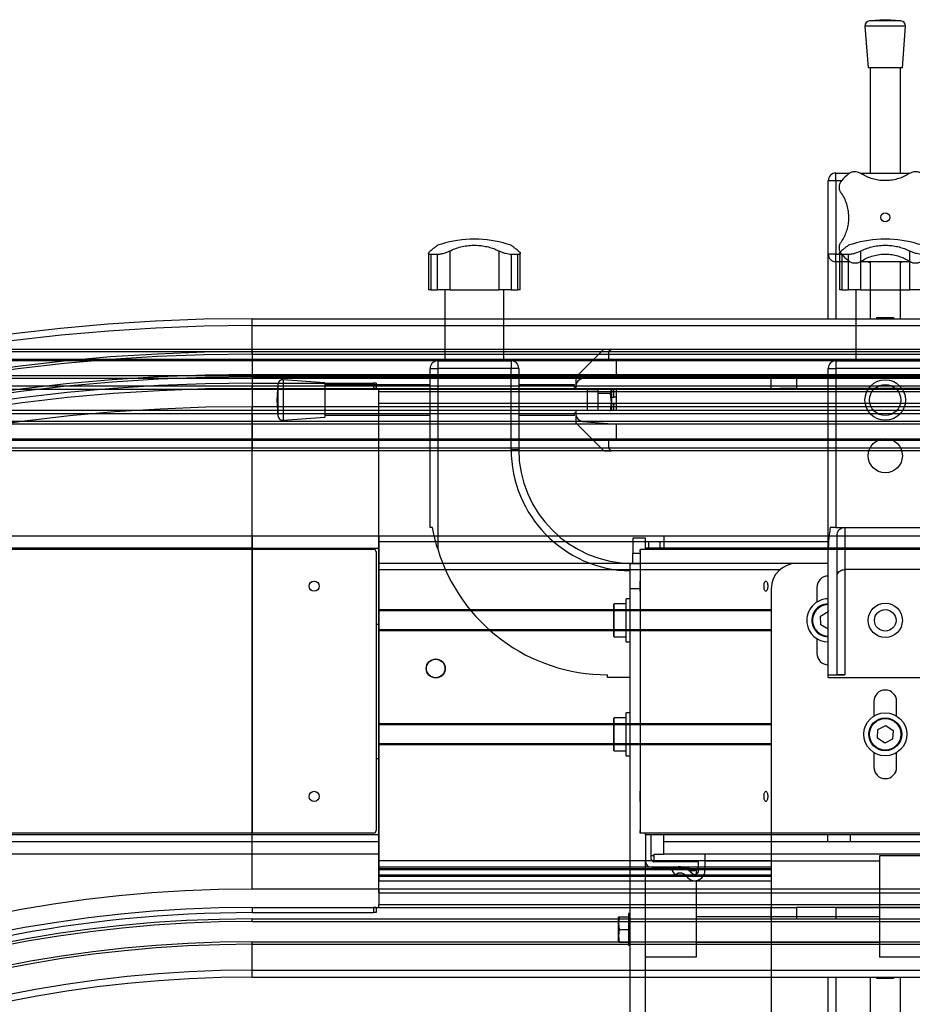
# Model space of a CAD drawing. Header units: millimetres. Extents: x 0 to 420, y 0 to 297.
# Tile 33 of 58: x 170 to 188, y 232 to 251. Entities that reach past the tile are written whole.
import ezdxf

# ---------------------------------------------------------------- set-up
doc = ezdxf.new("R2010")
doc.units = ezdxf.units.MM

msp = doc.modelspace()

# ---------------------------------------------------------------- linework, layer by layer
at = {"color": 7, "linetype": 'Continuous', "lineweight": 25}
for p, q in [((187.11443, 251.34578), (187.17693, 250.52659)), ((187.11443, 251.34578), (187.17693, 250.52659)), ((187.91443, 251.34578), (187.11443, 251.34578)), ((187.91443, 251.34578), (187.11443, 251.34578)), ((187.51443, 251.47659), (187.20653, 251.4531)), ((187.51443, 251.47659), (187.20653, 251.4531)), ((187.82233, 251.4531), (187.20653, 251.4531)), ((187.82233, 251.4531), (187.20653, 251.4531)), ((187.82233, 251.4531), (187.51443, 251.47659)), ((187.82233, 251.4531), (187.51443, 251.47659)), ((187.85193, 250.52659), (187.91443, 251.34578)), ((187.85193, 250.52659), (187.91443, 251.34578)), ((187.85193, 250.52659), (187.17693, 250.52659)), ((187.85193, 250.52659), (187.17693, 250.52659)), ((187.21443, 250.52659), (187.21443, 248.44864)), ((187.21443, 250.52659), (187.21443, 248.44864)), ((187.81443, 248.44864), (187.81443, 250.52659)), ((187.81443, 248.44864), (187.81443, 250.52659)), ((186.53943, 248.29864), (186.53943, 248.44864)), ((186.53943, 248.44864), (186.81434, 248.44864)), ((186.53943, 248.29864), (186.53943, 248.44864)), ((186.53943, 248.44864), (186.81434, 248.44864)), ((187.03051, 248.44864), (187.99805, 248.44864)), ((187.03489, 248.44864), (187.99368, 248.44864)), ((186.38943, 246.84864), (186.38943, 248.29864)), ((186.53943, 248.29864), (186.38943, 248.29864)), ((186.38943, 246.84864), (186.38943, 248.29864)), ((186.53943, 248.29864), (186.38943, 248.29864)), ((186.53943, 248.29864), (186.53943, 246.84864)), ((186.53943, 248.29864), (186.53943, 246.84864)), ((186.65446, 248.29864), (186.53943, 248.29864)), ((186.65446, 248.29864), (186.53943, 248.29864)), ((179.31579, 247.14329), (179.31579, 247.14158)), ((179.49107, 247.14329), (179.31579, 247.14329)), ((179.49107, 247.14158), (179.31579, 247.14158)), ((179.49107, 247.14158), (179.49107, 247.14329)), ((187.42679, 247.14329), (187.42679, 247.14158)), ((187.51443, 247.14329), (187.42679, 247.14329)), ((187.51443, 247.14158), (187.42679, 247.14158)), ((187.60207, 247.14329), (187.51443, 247.14329)), ((187.60207, 247.14158), (187.51443, 247.14158)), ((187.60207, 247.14158), (187.60207, 247.14329)), ((178.91721, 246.90942), (178.91721, 246.14329)), ((179.88965, 246.14329), (179.88965, 246.90942)), ((187.02821, 246.90942), (187.02821, 246.14329)), ((188.00065, 246.14329), (188.00065, 246.90942)), ((178.49718, 246.86479), (178.49718, 246.14329)), ((178.67691, 246.84185), (178.54448, 246.84185)), ((178.54448, 246.84185), (178.54448, 246.14329)), ((178.67691, 246.14329), (178.67691, 246.84185)), ((180.26238, 246.84185), (180.12994, 246.84185)), ((180.12994, 246.84185), (180.12994, 246.14329)), ((180.26238, 246.14329), (180.26238, 246.84185)), ((180.30968, 246.14329), (180.30968, 246.86519)), ((186.53943, 246.84864), (186.38943, 246.84864)), ((186.38943, 245.57364), (186.38943, 246.84864)), ((186.53943, 246.84864), (186.38943, 246.84864)), ((186.38943, 245.57364), (186.38943, 246.84864)), ((186.53943, 246.69864), (186.53943, 246.84864)), ((186.53943, 246.69864), (186.53943, 246.84864)), ((186.53943, 246.84864), (186.65456, 246.84864)), ((186.53943, 246.84864), (186.65456, 246.84864)), ((186.8118, 246.69864), (186.53943, 246.69864)), ((186.8118, 246.69864), (186.53943, 246.69864)), ((186.53943, 246.69864), (186.53943, 245.57364)), ((186.53943, 246.69864), (186.53943, 245.57364)), ((186.60818, 246.86479), (186.60818, 246.14329)), ((186.78792, 246.84185), (186.65548, 246.84185)), ((186.65548, 246.84185), (186.65548, 246.14329)), ((186.78792, 246.14329), (186.78792, 246.84185)), ((187.99835, 246.69864), (187.03081, 246.69864)), ((187.99398, 246.69864), (187.03518, 246.69864)), ((187.21443, 246.69864), (187.21443, 245.57364)), ((187.21443, 246.69864), (187.21443, 245.57364)), ((187.81443, 245.57364), (187.81443, 246.69864)), ((187.81443, 245.57364), (187.81443, 246.69864)), ((178.54448, 246.14329), (178.49718, 246.14329)), ((178.54448, 246.14329), (178.67691, 246.14329)), ((178.91721, 246.14329), (178.67691, 246.14329)), ((178.82135, 246.14329), (178.82135, 244.74329)), ((178.91721, 246.14329), (179.88965, 246.14329)), ((180.12994, 246.14329), (179.88965, 246.14329)), ((179.98551, 244.74329), (179.98551, 246.14329)), ((180.12994, 246.14329), (180.26238, 246.14329)), ((180.30968, 246.14329), (180.26238, 246.14329)), ((186.65548, 246.14329), (186.60818, 246.14329)), ((186.65548, 246.14329), (186.78792, 246.14329)), ((187.02821, 246.14329), (186.78792, 246.14329)), ((186.93235, 246.14329), (186.93235, 244.74329)), ((187.02821, 246.14329), (188.00065, 246.14329)), ((188.24095, 246.14329), (188.00065, 246.14329)), ((175.01443, 245.43671), (175.01443, 245.57364)), ((175.01443, 245.57364), (206.11443, 245.57364)), ((187.3486, 245.57364), (187.3486, 245.59864)), ((187.3486, 245.59864), (187.68026, 245.59864)), ((187.3486, 245.57364), (187.3486, 245.59864)), ((187.3486, 245.59864), (187.68026, 245.59864)), ((187.68026, 245.59864), (187.68026, 245.57364)), ((187.68026, 245.59864), (187.68026, 245.57364)), ((175.01443, 245.43671), (206.11443, 245.43671)), ((175.01443, 244.92364), (175.01443, 245.43671)), ((175.01443, 244.96829), (138.71443, 244.96829)), ((175.01443, 244.96829), (175.01443, 244.91829)), ((186.93235, 244.96829), (175.01443, 244.96829)), ((175.01443, 244.87364), (175.01443, 244.92364)), ((175.01443, 244.92364), (206.11443, 244.92364)), ((181.93878, 244.95365), (181.41807, 244.43294)), ((182.10343, 244.96829), (181.97414, 244.96829)), ((182.10343, 244.96829), (182.05343, 244.91829)), ((218.40343, 244.96829), (182.10343, 244.96829)), ((175.01443, 244.91829), (138.66443, 244.91829)), ((175.01443, 244.76829), (138.66443, 244.76829)), ((175.01443, 244.74279), (138.81443, 244.74279)), ((175.01443, 244.91829), (175.01443, 244.76829)), ((186.93235, 244.91829), (175.01443, 244.91829)), ((175.01443, 244.87364), (206.11443, 244.87364)), ((175.01443, 244.76829), (175.01443, 244.74279)), ((186.93235, 244.76829), (175.01443, 244.76829)), ((186.52719, 244.74279), (175.01443, 244.74279)), ((175.01443, 244.74279), (175.01443, 244.44828)), ((178.67843, 244.74329), (180.12843, 244.74329)), ((178.67843, 244.74329), (178.67843, 244.59329)), ((180.12843, 244.74329), (180.12843, 244.59329)), ((218.40343, 244.91829), (182.05343, 244.91829)), ((182.05343, 244.91829), (182.05343, 244.76829)), ((218.40343, 244.76829), (182.05343, 244.76829)), ((182.05343, 244.76829), (182.20343, 244.74279)), ((218.40343, 244.74279), (182.20343, 244.74279)), ((182.20343, 244.74279), (182.20343, 244.44828)), ((186.53943, 244.74329), (186.53943, 244.59329)), ((186.53943, 244.74329), (188.48943, 244.74329)), ((178.52843, 244.59329), (178.67843, 244.59329)), ((178.52843, 241.4538), (178.52843, 244.59329)), ((178.67843, 244.59329), (178.67843, 241.02964)), ((180.12843, 244.59329), (178.67843, 244.59329)), ((180.12843, 242.99329), (180.12843, 244.59329)), ((180.27843, 244.59329), (180.12843, 244.59329)), ((180.27843, 244.59329), (180.27843, 242.99329)), ((186.38943, 244.59329), (186.53943, 244.59329)), ((186.38943, 241.02964), (186.38943, 244.59329)), ((188.48943, 244.59329), (186.53943, 244.59329)), ((186.53943, 244.59329), (186.53943, 241.4538)), ((175.01443, 244.39027), (138.15136, 244.39027)), ((175.01443, 244.44828), (138.81443, 244.44828)), ((175.01443, 244.47364), (206.11443, 244.47364)), ((175.01443, 244.42364), (175.01443, 244.47364)), ((175.01443, 244.44828), (175.01443, 244.39027)), ((186.38943, 244.44828), (175.01443, 244.44828)), ((175.01443, 244.42364), (206.11443, 244.42364)), ((175.01443, 244.39027), (175.01443, 244.24084)), ((186.38943, 244.39027), (175.01443, 244.39027)), ((176.45047, 244.30579), (175.63128, 244.36829)), ((175.63128, 244.36829), (175.63128, 243.58348)), ((181.40343, 244.39758), (181.40343, 244.24084)), ((182.20343, 244.44828), (181.54036, 244.39027)), ((218.40343, 244.39027), (181.54036, 244.39027)), ((218.40343, 244.44828), (182.20343, 244.44828)), ((185.26443, 244.19864), (185.26443, 244.42364)), ((185.76443, 244.42364), (185.76443, 244.19864)), ((186.53943, 244.42364), (186.53943, 244.19864)), ((186.53943, 244.42364), (186.53943, 244.19864)), ((175.01443, 244.24084), (138.01443, 244.24084)), ((175.01443, 244.17329), (138.01443, 244.17329)), ((175.01431, 244.29864), (175.01431, 244.19864)), ((175.01431, 244.29864), (177.41431, 244.29864)), ((175.01431, 244.19864), (177.41431, 244.19864)), ((175.01443, 244.17329), (175.01443, 244.24084)), ((186.38943, 244.24084), (175.01443, 244.24084)), ((175.01443, 244.19864), (177.51443, 244.19864)), ((186.38943, 244.17329), (175.01443, 244.17329)), ((175.01443, 244.17329), (175.01443, 243.76329)), ((175.52396, 244.27619), (175.50047, 243.96829)), ((175.52396, 244.27619), (175.52396, 243.67208)), ((176.45047, 244.30579), (176.45047, 243.6436)), ((178.52843, 244.26829), (176.45047, 244.26829)), ((177.41431, 244.29864), (177.41431, 244.19864)), ((177.46431, 244.29864), (177.41431, 244.29864)), ((177.46431, 244.19864), (177.41431, 244.19864)), ((177.46431, 244.29864), (177.46431, 244.19864)), ((177.51443, 244.19864), (185.43371, 244.19864)), ((177.51443, 244.13614), (177.51443, 244.19864)), ((181.37843, 244.26829), (180.27843, 244.26829)), ((181.37843, 244.21829), (181.37843, 244.26829)), ((181.40343, 244.21829), (181.37843, 244.21829)), ((218.40343, 244.24084), (181.40343, 244.24084)), ((181.40343, 244.24084), (181.40343, 244.17329)), ((218.40343, 244.17329), (181.40343, 244.17329)), ((181.62843, 244.17329), (181.62843, 243.76329)), ((181.84343, 244.16829), (181.62843, 244.16829)), ((181.63343, 244.16829), (181.63343, 244.17329)), ((181.68343, 244.17329), (181.68343, 244.16829)), ((181.84343, 244.17329), (181.84343, 244.09721)), ((182.1101, 244.17329), (182.1101, 243.92162)), ((182.15343, 244.02329), (182.15343, 244.17329)), ((182.20343, 244.17329), (182.20343, 243.76329)), ((185.76443, 244.19864), (185.43371, 244.19864)), ((185.76443, 244.19864), (189.26443, 244.19864)), ((188.48943, 244.19864), (186.53943, 244.19864)), ((188.48943, 244.19864), (186.53943, 244.19864)), ((175.50047, 243.96829), (175.52396, 243.6604)), ((177.51443, 243.90614), (177.51443, 244.13614)), ((177.51443, 244.13614), (197.51443, 244.13614)), ((181.84343, 244.09721), (181.84343, 243.76329)), ((182.09277, 244.09721), (181.84343, 244.09721)), ((182.1101, 243.92162), (182.09277, 244.09721)), ((182.1101, 244.02329), (182.15343, 244.02329)), ((182.20343, 244.02329), (182.15343, 244.02329)), ((175.01443, 243.76329), (138.01443, 243.76329)), ((175.01443, 234.31114), (175.01443, 243.83614)), ((177.51443, 243.83614), (175.01443, 243.83614)), ((175.01443, 243.69574), (175.01443, 243.76329)), ((186.38943, 243.76329), (175.01443, 243.76329)), ((177.51443, 243.90614), (197.51443, 243.90614)), ((177.51443, 243.83614), (177.51443, 243.90614)), ((177.51443, 243.83614), (177.51443, 243.90614)), ((177.51443, 234.31114), (177.51443, 243.83614)), ((191.26443, 243.83614), (177.51443, 243.83614)), ((218.40343, 243.76329), (181.40343, 243.76329)), ((181.40343, 243.76329), (181.40343, 243.69574)), ((181.62843, 243.76829), (181.84343, 243.76829)), ((181.63343, 243.76329), (181.63343, 243.76829)), ((181.68343, 243.76829), (181.68343, 243.76329)), ((182.09277, 243.74603), (182.1101, 243.92162)), ((182.1101, 243.92162), (182.1101, 243.76329)), ((182.1101, 243.89829), (182.15343, 243.89829)), ((182.15343, 243.89829), (182.20343, 243.89829)), ((182.15343, 243.76329), (182.15343, 243.89829)), ((175.01443, 243.69574), (138.01443, 243.69574)), ((175.01443, 243.69574), (175.01443, 243.54631)), ((186.38943, 243.69574), (175.01443, 243.69574)), ((175.52396, 243.67208), (175.52396, 243.6604)), ((175.63128, 243.56829), (176.45047, 243.63079)), ((175.63128, 243.58348), (175.63128, 243.56829)), ((176.45047, 243.66829), (178.52843, 243.66829)), ((176.45047, 243.6436), (176.45047, 243.63079)), ((180.27843, 243.66829), (181.37843, 243.66829)), ((181.37843, 243.71829), (181.40343, 243.71829)), ((181.37843, 243.66829), (181.37843, 243.71829)), ((218.40343, 243.69574), (181.40343, 243.69574)), ((181.40343, 243.69574), (181.40343, 243.539)), ((175.01443, 243.54631), (138.15136, 243.54631)), ((175.01443, 243.4883), (138.81443, 243.4883)), ((175.01443, 243.54631), (175.01443, 243.4883)), ((186.38943, 243.54631), (175.01443, 243.54631)), ((186.38943, 243.4883), (175.01443, 243.4883)), ((175.01443, 243.4883), (175.01443, 243.19379)), ((181.41807, 243.50365), (181.93878, 242.98294)), ((218.40343, 243.54631), (181.54036, 243.54631)), ((181.54036, 243.54631), (182.20343, 243.4883)), ((218.40343, 243.4883), (182.20343, 243.4883)), ((182.20343, 243.4883), (182.20343, 243.19379)), ((175.01443, 243.19379), (138.81443, 243.19379)), ((175.01443, 243.19379), (175.01443, 243.16829)), ((186.38943, 243.19379), (175.01443, 243.19379)), ((182.20343, 243.19379), (182.05343, 243.16829)), ((218.40343, 243.19379), (182.20343, 243.19379)), ((187.60363, 243.19379), (187.42524, 243.19379)), ((175.01443, 243.16829), (138.66443, 243.16829)), ((175.01443, 243.01829), (138.66443, 243.01829)), ((175.01443, 243.16829), (175.01443, 243.01829)), ((186.38943, 243.16829), (175.01443, 243.16829)), ((175.01443, 243.01829), (175.01443, 242.96829)), ((186.38943, 243.01829), (175.01443, 243.01829)), ((180.12843, 242.99329), (180.27843, 242.99329)), ((218.40343, 243.16829), (182.05343, 243.16829)), ((182.05343, 243.16829), (182.05343, 243.01829)), ((218.40343, 243.01829), (182.05343, 243.01829)), ((182.05343, 243.01829), (182.10343, 242.96829)), ((187.81677, 243.01829), (187.2121, 243.01829)), ((187.66905, 243.16829), (187.35982, 243.16829)), ((175.01443, 242.96829), (138.71443, 242.96829)), ((186.38943, 242.96829), (175.01443, 242.96829)), ((181.97414, 242.96829), (182.10343, 242.96829)), ((218.40343, 242.96829), (182.10343, 242.96829)), ((187.83678, 242.96829), (187.19209, 242.96829)), ((178.57843, 241.4538), (178.52843, 241.4538)), ((186.53943, 241.4538), (186.42763, 241.4538)), ((186.53943, 241.4538), (188.48943, 241.4538)), ((186.71443, 241.4538), (186.71443, 240.6204)), ((139.75193, 241.28479), (175.01443, 241.28479)), ((175.01443, 241.28479), (175.01443, 241.04329)), ((175.01443, 241.28479), (177.51443, 241.28479)), ((177.51443, 241.28479), (186.38943, 241.28479)), ((177.51443, 241.28479), (177.51443, 241.16829)), ((182.77843, 241.24329), (182.52843, 241.24329)), ((182.52843, 241.24329), (182.52843, 240.94329)), ((182.77843, 241.04329), (182.77843, 241.24329)), ((183.14093, 241.28479), (183.14093, 241.04329)), ((183.14093, 241.28479), (218.40343, 241.28479)), ((186.56443, 238.54651), (186.56443, 241.3038)), ((175.01443, 241.04329), (139.38943, 241.04329)), ((175.01443, 241.04329), (177.51443, 241.04329)), ((175.01443, 241.04329), (175.01443, 241.01829)), ((186.38943, 241.16829), (177.51443, 241.16829)), ((177.51443, 241.16829), (177.51443, 241.04329)), ((177.51443, 241.04329), (177.51443, 239.54329)), ((182.77843, 241.04329), (182.77843, 241.01829)), ((218.40343, 241.04329), (182.77843, 241.04329)), ((182.84093, 241.16829), (182.84093, 241.04329)), ((183.07093, 241.16829), (182.84093, 241.16829)), ((183.07093, 241.04329), (183.07093, 241.16829)), ((175.01443, 241.01829), (139.28943, 241.01829)), ((175.01443, 241.01829), (175.01443, 235.41829)), ((177.41443, 241.01829), (175.01443, 241.01829)), ((177.46443, 240.96829), (177.46443, 235.46829)), ((182.52843, 240.74329), (182.52843, 240.94329)), ((182.52843, 240.94329), (182.67842, 240.94329)), ((182.67843, 241.01829), (182.67842, 241.01829)), ((182.67842, 240.96829), (182.67842, 235.46829)), ((182.67843, 241.01829), (182.67843, 235.41829)), ((218.40343, 241.01829), (182.67843, 241.01829)), ((186.38943, 238.54329), (186.38943, 241.02964)), ((185.76443, 240.74329), (177.51443, 240.74329)), ((182.47843, 240.24329), (182.47843, 240.74329)), ((182.47843, 240.74329), (182.67842, 240.74329)), ((186.38943, 240.74329), (185.76443, 240.74329)), ((177.51443, 240.61829), (177.51443, 239.82579)), ((185.43371, 240.61829), (177.51443, 240.61829)), ((188.31443, 240.6204), (186.71443, 240.6204)), ((186.71443, 240.6204), (186.71443, 238.54329)), ((186.16443, 240.26829), (186.16443, 239.97885)), ((182.47843, 223.74329), (182.47843, 240.24329)), ((182.67842, 240.24329), (182.47843, 240.24329)), ((185.26443, 240.24329), (185.26443, 223.74329)), ((182.14843, 239.92829), (182.14843, 239.30829)), ((182.39843, 239.94329), (182.16343, 239.94329)), ((182.16343, 239.29329), (182.16343, 239.94329)), ((182.47843, 240.04329), (182.39843, 240.04329)), ((182.39843, 239.19329), (182.39843, 240.04329)), ((185.26443, 239.82579), (177.51443, 239.82579)), ((185.26443, 239.80329), (177.51443, 239.80329)), ((186.23773, 239.70188), (186.38597, 239.79146)), ((186.24119, 239.52871), (186.23773, 239.70188)), ((186.38597, 239.79146), (186.38943, 239.78956)), ((177.46443, 239.54329), (177.51443, 239.54329)), ((177.51443, 239.54329), (177.51443, 239.41079)), ((186.38943, 239.44703), (186.24119, 239.52871)), ((185.26443, 239.43329), (177.51443, 239.43329)), ((185.26443, 239.41079), (177.51443, 239.41079)), ((177.51443, 239.41079), (177.51443, 237.57579)), ((182.16343, 239.29329), (182.39843, 239.29329)), ((182.39843, 239.19329), (182.47843, 239.19329)), ((186.16443, 239.25774), (186.16443, 238.96829)), ((182.02843, 238.49329), (182.02843, 238.54329)), ((186.38943, 238.54329), (186.71443, 238.54329)), ((186.38943, 238.49329), (186.38943, 238.54329)), ((182.47843, 238.49329), (182.02843, 238.49329)), ((186.38943, 238.49329), (188.63943, 238.49329)), ((187.28943, 238.01829), (187.28943, 237.72885)), ((187.73943, 237.72885), (187.73943, 238.01829)), ((182.47843, 237.79329), (182.39843, 237.79329)), ((182.39843, 236.94329), (182.39843, 237.79329)), ((185.26443, 237.57579), (177.51443, 237.57579)), ((177.51443, 237.57579), (177.51443, 237.16079)), ((185.26443, 237.55329), (177.51443, 237.55329)), ((182.14843, 237.67829), (182.14843, 237.05829)), ((182.39843, 237.69329), (182.16343, 237.69329)), ((182.16343, 237.04329), (182.16343, 237.69329)), ((187.36992, 237.46377), (187.52486, 237.54118)), ((187.52486, 237.54118), (187.66937, 237.44571)), ((187.35949, 237.29088), (187.36992, 237.46377)), ((187.66937, 237.44571), (187.65895, 237.27281)), ((185.26443, 237.18329), (177.51443, 237.18329)), ((185.26443, 237.16079), (177.51443, 237.16079)), ((177.51443, 237.16079), (177.51443, 234.86829)), ((187.504, 237.1954), (187.35949, 237.29088)), ((187.65895, 237.27281), (187.504, 237.1954)), ((182.16343, 237.04329), (182.39843, 237.04329)), ((187.28943, 237.00774), (187.28943, 236.71829)), ((187.73943, 236.71829), (187.73943, 237.00774)), ((177.46443, 236.89329), (177.51443, 236.89329)), ((177.51443, 235.39329), (177.51443, 236.89329)), ((182.39843, 236.94329), (182.47843, 236.94329)), ((175.01443, 235.41829), (139.28943, 235.41829)), ((177.41443, 235.41829), (175.01443, 235.41829)), ((175.01443, 235.39329), (175.01443, 235.41829)), ((182.67843, 235.41829), (182.67842, 235.41829)), ((218.40343, 235.41829), (182.67843, 235.41829)), ((182.77843, 235.39329), (182.77843, 235.41829)), ((139.38943, 235.39329), (175.01443, 235.39329)), ((175.01443, 235.24329), (139.75193, 235.24329)), ((175.01443, 235.39329), (177.51443, 235.39329)), ((175.01443, 235.24329), (175.01443, 235.39329)), ((175.01443, 235.00179), (175.01443, 235.24329)), ((177.51443, 235.24329), (175.01443, 235.24329)), ((182.77843, 235.39329), (182.77843, 234.86829)), ((182.77843, 235.39329), (218.40343, 235.39329)), ((182.89593, 234.90422), (182.89593, 235.39329)), ((183.14093, 235.24329), (183.14093, 235.39329)), ((183.14093, 235.00179), (183.14093, 235.24329)), ((218.40343, 235.24329), (183.14093, 235.24329)), ((186.37308, 235.39329), (186.37308, 235.24329)), ((186.83028, 235.24329), (186.83028, 235.39329)), ((175.01443, 235.00179), (139.75193, 235.00179)), ((177.51443, 235.00179), (175.01443, 235.00179)), ((177.51443, 234.86829), (177.51443, 234.74329)), ((185.26443, 234.86829), (177.51443, 234.86829)), ((182.77843, 223.74329), (182.77843, 234.86829)), ((182.95343, 234.97276), (182.89593, 234.97276)), ((182.95343, 234.96829), (182.89593, 234.96829)), ((183.82843, 234.85422), (182.94593, 234.85422)), ((182.95343, 235.00422), (183.14093, 235.00422)), ((182.95343, 234.85422), (182.95343, 235.00422)), ((183.82843, 234.85422), (182.95343, 234.85422)), ((218.40343, 235.00179), (183.14093, 235.00179)), ((183.82843, 234.75872), (183.82843, 234.85422)), ((183.82843, 234.67922), (183.82843, 234.85422)), ((183.95343, 235.00179), (183.95343, 234.67922)), ((183.95343, 234.98617), (183.95343, 234.67922)), ((187.40343, 234.86639), (183.95343, 234.86639)), ((187.40343, 234.97246), (187.40343, 234.96829)), ((188.40343, 234.96829), (187.40343, 234.96829)), ((187.40343, 234.96829), (187.40343, 232.96829)), ((177.51443, 234.71809), (177.51443, 234.74329)), ((177.51443, 234.74329), (177.51443, 234.6962)), ((185.26443, 234.74329), (177.51443, 234.74329)), ((177.51443, 234.70296), (177.51443, 234.71809)), ((177.51443, 234.71809), (185.26443, 234.71809)), ((177.51443, 234.59439), (177.51443, 234.70296)), ((177.51443, 234.70296), (185.26443, 234.70296)), ((177.51443, 234.67922), (177.51443, 234.60422)), ((177.51443, 234.67922), (177.51443, 234.47923)), ((177.51443, 234.67872), (177.51443, 234.63636)), ((177.51443, 234.56493), (177.51443, 234.62912)), ((182.90343, 234.74329), (183.62427, 234.74329)), ((183.30343, 234.70296), (183.32994, 234.71809)), ((183.36537, 234.59439), (183.30343, 234.70296)), ((183.64281, 234.71611), (183.62843, 234.67872)), ((183.62843, 234.67872), (183.74843, 234.67872)), ((183.69188, 234.63636), (183.69188, 234.63636)), ((183.77843, 234.68995), (183.77843, 234.60851)), ((183.95343, 234.67922), (183.95343, 234.67922)), ((177.51443, 234.60951), (177.51443, 234.59439)), ((177.51443, 234.59439), (185.26443, 234.59439)), ((177.51443, 234.56493), (185.26443, 234.56493)), ((177.51443, 234.47922), (185.26443, 234.47922)), ((183.39187, 234.60951), (183.36537, 234.59439)), ((183.39187, 234.60951), (183.36537, 234.59439)), ((183.36537, 234.59439), (183.36537, 234.59439)), ((183.39187, 234.60951), (183.39187, 234.60951)), ((183.75343, 234.47922), (183.75343, 234.47922)), ((183.77843, 234.48079), (183.77843, 232.96829)), ((177.51443, 234.31114), (175.01443, 234.31114)), ((177.51443, 234.31114), (177.51443, 234.24114)), ((191.26443, 234.31114), (177.51443, 234.31114)), ((177.51443, 234.24114), (177.51443, 234.31114)), ((177.51443, 234.24114), (197.51443, 234.24114)), ((177.51443, 234.24114), (177.51443, 234.01114)), ((175.01443, 233.94864), (177.51443, 233.94864)), ((175.01448, 233.94864), (175.01447, 233.84864)), ((175.01447, 233.84864), (177.41447, 233.84863)), ((175.01448, 233.94864), (177.41448, 233.94863)), ((177.41448, 233.94863), (177.41447, 233.84863)), ((177.46447, 233.84863), (177.41447, 233.84863)), ((177.46448, 233.94863), (177.41448, 233.94863)), ((177.46448, 233.94863), (177.46447, 233.84863)), ((177.51443, 234.01114), (197.51443, 234.01114)), ((177.51443, 233.94864), (177.51443, 234.01114)), ((177.51443, 233.94864), (185.43371, 233.94864)), ((185.26443, 233.72364), (185.26443, 233.94864)), ((185.43371, 233.94864), (185.76443, 233.94864)), ((189.26443, 233.94864), (185.76443, 233.94864)), ((185.76443, 233.94864), (185.76443, 233.72364)), ((186.53943, 233.94864), (188.48943, 233.94864)), ((186.53943, 233.94864), (188.48943, 233.94864)), ((186.53943, 233.94864), (186.53943, 233.72364)), ((186.53943, 233.94864), (186.53943, 233.72364)), ((175.01443, 233.67364), (175.01443, 233.72364)), ((175.01443, 233.72364), (206.11443, 233.72364)), ((175.01443, 233.67364), (206.11443, 233.67364)), ((182.26251, 233.76829), (182.24843, 233.64329)), ((182.24843, 233.64329), (182.24843, 233.76829)), ((182.26251, 233.76829), (182.44843, 233.76829)), ((182.47843, 233.83079), (182.44843, 233.83079)), ((182.44843, 233.83079), (182.44843, 233.20579)), ((187.40343, 233.76829), (183.77843, 233.76829)), ((182.24843, 233.64329), (182.26251, 233.51829)), ((182.24843, 233.39329), (182.24843, 233.64329)), ((182.26251, 233.51829), (182.24843, 233.39329)), ((182.26251, 233.51829), (182.44843, 233.51829)), ((175.01443, 233.27364), (206.11443, 233.27364)), ((175.01443, 233.22364), (175.01443, 233.27364)), ((182.24843, 233.39329), (182.26251, 233.26829)), ((182.24843, 233.26829), (182.24843, 233.39329)), ((182.26251, 233.26829), (182.44843, 233.26829)), ((183.77843, 233.26829), (187.40343, 233.26829)), ((175.01443, 233.22364), (206.11443, 233.22364)), ((175.01443, 232.71056), (175.01443, 233.22364)), ((182.44843, 233.20579), (182.47843, 233.20579)), ((183.77843, 233.22429), (187.40343, 233.22429)), ((183.77843, 232.96829), (182.77843, 232.96829)), ((188.40343, 232.96829), (187.40343, 232.96829)), ((175.01443, 232.71056), (206.11443, 232.71056)), ((175.01443, 232.57364), (175.01443, 232.71056)), ((175.01443, 232.57364), (206.11443, 232.57364)), ((186.38943, 231.29864), (186.38943, 232.57364)), ((186.38943, 231.29864), (186.38943, 232.57364)), ((186.53943, 232.57364), (186.53943, 231.44864)), ((186.53943, 232.57364), (186.53943, 231.44864)), ((187.21443, 232.57364), (187.21443, 231.44864)), ((187.21443, 232.57364), (187.21443, 231.44864)), ((187.3486, 232.54864), (187.3486, 232.57364)), ((187.3486, 232.54864), (187.3486, 232.57364)), ((187.68026, 232.54864), (187.3486, 232.54864)), ((187.68026, 232.54864), (187.3486, 232.54864)), ((187.68026, 232.57364), (187.68026, 232.54864)), ((187.68026, 232.57364), (187.68026, 232.54864)), ((187.81443, 231.44864), (187.81443, 232.57364)), ((187.81443, 231.44864), (187.81443, 232.57364))]:
    msp.add_line(p, q, dxfattribs=at)
at = {"color": 7, "linetype": 'Continuous', "lineweight": 25, "flags": 128}
for points in [[(182.67842, 240.96829), (182.67842, 240.97805), (182.67842, 240.98743), (182.67842, 240.99607), (182.67842, 241.00365), (182.67842, 241.00987), (182.67842, 241.01449), (182.67842, 241.01733), (182.67842, 241.01829)], [(182.67842, 240.29329), (182.67842, 240.33156), (182.67842, 240.364), (182.67842, 240.38568), (182.67842, 240.39329), (182.67842, 240.38568), (182.67842, 240.364), (182.67842, 240.33156), (182.67842, 240.29329), (182.67842, 240.25502), (182.67842, 240.22258), (182.67842, 240.2009), (182.67842, 240.19329), (182.67842, 240.2009), (182.67842, 240.22258), (182.67842, 240.25502), (182.67842, 240.29329)], [(182.67842, 236.14329), (182.67842, 236.18156), (182.67842, 236.214), (182.67842, 236.23568), (182.67842, 236.24329), (182.67842, 236.23568), (182.67842, 236.214), (182.67842, 236.18156), (182.67842, 236.14329), (182.67842, 236.10502), (182.67842, 236.07258), (182.67842, 236.0509), (182.67842, 236.04329), (182.67842, 236.0509), (182.67842, 236.07258), (182.67842, 236.10502), (182.67842, 236.14329)], [(182.67842, 235.41829), (182.67842, 235.41925), (182.67842, 235.4221), (182.67842, 235.42672), (182.67842, 235.43294), (182.67842, 235.44051), (182.67842, 235.44916), (182.67842, 235.45854), (182.67842, 235.46829)], [(183.65548, 234.67872), (183.6591, 234.67522), (183.69188, 234.63636)]]:
    msp.add_lwpolyline(points, dxfattribs=at)
at = {"color": 7, "linetype": 'Continuous', "lineweight": 25}
for centre, radius in [((187.51443, 247.57364), 0.08764), ((187.51443, 247.57364), 0.08764), ((187.51443, 243.96829), 0.40029), ((187.51443, 243.96829), 0.3079), ((187.51443, 242.86829), 0.3375), ((176.23943, 240.29329), 0.1), ((187.51443, 239.61829), 0.3375), ((187.51443, 239.61829), 0.2125), ((178.63943, 238.66829), 0.1875), ((178.63943, 238.66829), 0.1825), ((187.51443, 237.36829), 0.425), ((187.51443, 237.36829), 0.325), ((187.51443, 237.36829), 0.31), ((176.23943, 236.14329), 0.1)]:
    msp.add_circle(centre, radius, dxfattribs=at)
for centre, radius, start, end in [((187.21414, 251.35339), 0.1, 94.362914, 184.362914), ((187.21414, 251.35339), 0.1, 94.362914, 184.362914), ((187.81472, 251.35339), 0.1, 355.637086, 85.637086), ((187.81472, 251.35339), 0.1, 355.637086, 85.637086), ((186.53943, 248.29864), 0.15, 90, 180), ((186.53943, 248.29864), 0.15, 90, 180), ((187.51443, 247.57364), 1.125, 130.225072, 139.774928), ((187.51443, 247.57364), 1.125, 130.225072, 139.774928), ((179.40343, 244.89329), 2.25, 92.232359, 108.829134), ((179.40343, 244.89329), 2.25, 71.172918, 87.767641), ((187.51443, 244.89329), 2.25, 92.232359, 108.828662), ((187.51443, 244.89329), 2.25, 71.174979, 87.767641), ((186.53943, 246.84864), 0.15, 180, 270), ((186.53943, 246.84864), 0.15, 180, 270), ((187.51443, 247.57364), 1.125, 220.225072, 229.774928), ((187.51443, 247.57364), 1.125, 220.225072, 229.774928), ((175.01443, 208.57364), 37, 90, 180), ((175.01443, 208.57364), 36.86307, 90, 180), ((175.01443, 208.57364), 36.35, 90, 180), ((181.97414, 244.91829), 0.05, 90, 135), ((175.01443, 208.57364), 36.3, 90, 180), ((178.67843, 244.59329), 0.15, 90, 180), ((180.12843, 244.59329), 0.15, 0, 90), ((186.53943, 244.59329), 0.15, 90, 180), ((175.01443, 208.57364), 35.9, 90, 180), ((175.01443, 208.57364), 35.85, 90, 180), ((175.62367, 244.26858), 0.1, 85.637086, 175.637086), ((181.45343, 244.39758), 0.05, 135, 180), ((181.55343, 244.24084), 0.15, 95, 180), ((175.01443, 208.57364), 35.725, 90.000192, 180), ((175.01443, 208.57364), 35.625, 90, 180), ((175.01443, 208.57364), 35.2625, 90, 180), ((175.62367, 243.668), 0.1, 184.362914, 274.362914), ((181.55343, 243.69574), 0.15, 180, 265), ((181.45343, 243.539), 0.05, 180, 225), ((182.52843, 242.99329), 2.4, 180, 268.806252), ((182.52843, 242.99329), 2.25, 180, 270), ((181.97414, 243.01829), 0.05, 225, 270), ((177.41443, 240.96829), 0.05, 0, 90), ((182.02843, 242.04329), 3.5, 196.834981, 270), ((185.76443, 240.24329), 0.5, 90, 180), ((186.38943, 240.26829), 0.225, 90, 180), ((182.16343, 239.92829), 0.015, 90, 180), ((186.38943, 239.61829), 0.425, 90, 186.653278), ((186.38943, 239.61829), 0.325, 121.143772, 270), ((186.38943, 239.61829), 0.31, 121.143772, 270), ((186.38943, 239.61829), 0.325, 90, 121.143772), ((186.38943, 239.61829), 0.31, 90, 121.143772), ((186.38943, 239.61829), 0.425, 186.653278, 270), ((182.16343, 239.30829), 0.015, 180, 270), ((186.38943, 238.96829), 0.225, 180, 270), ((187.51443, 238.01829), 0.225, 0, 180), ((182.16343, 237.67829), 0.015, 90, 180), ((182.16343, 237.05829), 0.015, 180, 270), ((187.51443, 236.71829), 0.225, 180, 0), ((177.41443, 235.46829), 0.05, 270, 0), ((182.90343, 234.86829), 0.125, 180, 270), ((182.94593, 234.90422), 0.05, 180, 269.999957), ((183.4662, 234.47922), 0.275, 34.849864, 119.703099), ((183.4662, 234.47922), 0.15, 34.849864, 119.703099), ((183.4662, 234.47922), 0.15, 89.99996, 119.703099), ((183.4662, 234.47922), 0.275, 52.093852, 73.794666), ((183.75343, 234.67922), 0.2, 214.849864, 359.999959), ((183.62414, 234.72329), 0.02, 338.964523, 89.627624), ((183.75343, 234.67922), 0.075, 214.849864, 359.999959), ((183.75343, 234.67922), 0.075, 214.849864, 269.99996), ((183.74843, 234.70372), 0.025, 270, 287.771539), ((183.75343, 234.67922), 0.2, 269.99996, 359.999959), ((183.72249, 234.78466), 0.11, 287.771539, 342.228461), ((183.80343, 234.75872), 0.025, 342.228463, 0.000239), ((175.01443, 208.57364), 25.7375, 90, 180), ((175.01443, 208.57364), 25.375, 90, 180), ((175.01443, 208.57364), 25.275, 89.999902, 180), ((175.01443, 208.57364), 25.15, 90, 180), ((175.01443, 208.57364), 25.1, 90, 180), ((175.01443, 208.57364), 24.7, 90, 180), ((175.01443, 208.57364), 24.65, 90, 180), ((175.01443, 208.57364), 24.13693, 90, 180), ((175.01443, 208.57364), 24, 90, 180)]:
    msp.add_arc(centre, radius, start, end, dxfattribs=at)
for points, knots in [([(186.78792, 248.43259), (186.80513, 248.44464), (186.83955, 248.46872), (186.90135, 248.4821), (186.96767, 248.47826), (187.00682, 248.4575), (187.02821, 248.44617)], [0, 0, 0, 0, 0.2331432, 0.46598224, 0.70829004, 1, 1, 1, 1]), ([(186.78792, 248.43259), (186.80513, 248.44464), (186.83955, 248.46872), (186.90135, 248.4821), (186.96767, 248.47826), (187.00682, 248.4575), (187.02821, 248.44617)], [0, 0, 0, 0, 0.2331432, 0.46598224, 0.70829004, 1, 1, 1, 1]), ([(188.00065, 248.44617), (187.96685, 248.42545), (187.89925, 248.38403), (187.78355, 248.33799), (187.65997, 248.30779), (187.53392, 248.29578), (187.41015, 248.30224), (187.29259, 248.32438), (187.18203, 248.36176), (187.09432, 248.40397), (187.04585, 248.43491), (187.02821, 248.44617)], [0, 0, 0, 0, 0.12083278, 0.2415891, 0.36294631, 0.48426201, 0.59786508, 0.71149177, 0.82362919, 0.93582121, 1, 1, 1, 1]), ([(188.00065, 248.44617), (187.96685, 248.42545), (187.89925, 248.38403), (187.78355, 248.33799), (187.65997, 248.30779), (187.53392, 248.29578), (187.41015, 248.30224), (187.29259, 248.32438), (187.18203, 248.36176), (187.09432, 248.40397), (187.04585, 248.43491), (187.02821, 248.44617)], [0, 0, 0, 0, 0.12083278, 0.2415891, 0.36294631, 0.48426201, 0.59786508, 0.71149177, 0.82362919, 0.93582121, 1, 1, 1, 1]), ([(188.00065, 248.44617), (188.02149, 248.45725), (188.06322, 248.47945), (188.13619, 248.48238), (188.19807, 248.46426), (188.22905, 248.44137), (188.24095, 248.43259)], [0, 0, 0, 0, 0.28482414, 0.57045716, 0.83508046, 1, 1, 1, 1]), ([(188.00065, 248.44617), (188.02149, 248.45725), (188.06322, 248.47945), (188.13619, 248.48238), (188.19807, 248.46426), (188.22905, 248.44137), (188.24095, 248.43259)], [0, 0, 0, 0, 0.28482414, 0.57045716, 0.83508046, 1, 1, 1, 1]), ([(186.6419, 248.05986), (186.63082, 248.08069), (186.60862, 248.12242), (186.60569, 248.19539), (186.62381, 248.25728), (186.64669, 248.28826), (186.65548, 248.30015)], [0, 0, 0, 0, 0.28482414, 0.57045716, 0.83508046, 1, 1, 1, 1]), ([(186.6419, 248.05986), (186.63082, 248.08069), (186.60862, 248.12242), (186.60569, 248.19539), (186.62381, 248.25728), (186.64669, 248.28826), (186.65548, 248.30015)], [0, 0, 0, 0, 0.28482414, 0.57045716, 0.83508046, 1, 1, 1, 1]), ([(186.6419, 248.05986), (186.66239, 248.02653), (186.7039, 247.95901), (186.74963, 247.84389), (186.78034, 247.71993), (186.79218, 247.59441), (186.78605, 247.46993), (186.7639, 247.35283), (186.72658, 247.24161), (186.68433, 247.15391), (186.65316, 247.10506), (186.6419, 247.08742)], [0, 0, 0, 0, 0.11925981, 0.24158658, 0.3609602, 0.48426569, 0.59620844, 0.71149815, 0.82228956, 0.93582475, 1, 1, 1, 1]), ([(186.6419, 248.05986), (186.66239, 248.02653), (186.7039, 247.95901), (186.74963, 247.84389), (186.78034, 247.71993), (186.79218, 247.59441), (186.78605, 247.46993), (186.7639, 247.35283), (186.72658, 247.24161), (186.68433, 247.15391), (186.65316, 247.10506), (186.6419, 247.08742)], [0, 0, 0, 0, 0.11925981, 0.24158658, 0.3609602, 0.48426569, 0.59620844, 0.71149815, 0.82228956, 0.93582475, 1, 1, 1, 1]), ([(186.65548, 246.84712), (186.64343, 246.86434), (186.61935, 246.89875), (186.60597, 246.96055), (186.6098, 247.02688), (186.63056, 247.06603), (186.6419, 247.08742)], [0, 0, 0, 0, 0.2331432, 0.46598224, 0.70829004, 1, 1, 1, 1]), ([(186.65548, 246.84712), (186.64343, 246.86434), (186.61935, 246.89875), (186.60597, 246.96055), (186.6098, 247.02688), (186.63056, 247.06603), (186.6419, 247.08742)], [0, 0, 0, 0, 0.2331432, 0.46598224, 0.70829004, 1, 1, 1, 1]), ([(178.54448, 246.84185), (178.53243, 246.84276), (178.50835, 246.84459), (178.49497, 246.85863), (178.4988, 246.8801), (178.51956, 246.89906), (178.5309, 246.90942)], [0, 0, 0, 0, 0.2331432, 0.46598224, 0.70829004, 1, 1, 1, 1]), ([(178.67745, 247.02255), (178.67668, 247.02197), (178.67499, 247.0207), (178.65263, 247.00386), (178.61565, 246.97567), (178.57331, 246.94294), (178.54215, 246.91832), (178.5309, 246.90942)], [0, 0, 0, 0, 0.19223781, 0.42286837, 0.64450032, 0.87162104, 1, 1, 1, 1]), ([(178.91721, 246.90942), (178.89637, 246.89932), (178.85464, 246.87908), (178.78167, 246.85589), (178.71979, 246.84352), (178.68881, 246.84231), (178.67691, 246.84185)], [0, 0, 0, 0, 0.28482414, 0.57045716, 0.83508046, 1, 1, 1, 1]), ([(178.91721, 246.90942), (178.95054, 246.92556), (179.01805, 246.95824), (179.13318, 246.99322), (179.25714, 247.01647), (179.38266, 247.02535), (179.50713, 247.02075), (179.62424, 247.00406), (179.73545, 246.97562), (179.82316, 246.94295), (179.87201, 246.91832), (179.88965, 246.90942)], [0, 0, 0, 0, 0.11925981, 0.24158658, 0.3609602, 0.48426569, 0.59620844, 0.71149815, 0.82228956, 0.93582475, 1, 1, 1, 1]), ([(180.12994, 246.84185), (180.11273, 246.84276), (180.07831, 246.84459), (180.01651, 246.85863), (179.95019, 246.8801), (179.91104, 246.89906), (179.88965, 246.90942)], [0, 0, 0, 0, 0.2331432, 0.46598224, 0.70829004, 1, 1, 1, 1]), ([(180.27596, 246.90942), (180.25549, 246.92554), (180.21403, 246.95819), (180.16795, 246.99343), (180.13856, 247.01569), (180.12633, 247.02486), (180.12909, 247.02279), (180.12941, 247.02255)], [0, 0, 0, 0, 0.23851413, 0.48316204, 0.7219038, 0.96850911, 1, 1, 1, 1]), ([(180.27596, 246.90942), (180.28704, 246.89932), (180.30924, 246.87908), (180.31217, 246.85589), (180.29405, 246.84352), (180.27117, 246.84231), (180.26238, 246.84185)], [0, 0, 0, 0, 0.28482414, 0.57045716, 0.83508046, 1, 1, 1, 1]), ([(186.65548, 246.84185), (186.64343, 246.84276), (186.61935, 246.84459), (186.60597, 246.85863), (186.6098, 246.8801), (186.63056, 246.89906), (186.6419, 246.90942)], [0, 0, 0, 0, 0.233143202, 0.46598224, 0.708290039, 1, 1, 1, 1]), ([(186.78845, 247.02255), (186.78768, 247.02197), (186.78599, 247.02071), (186.76363, 247.00386), (186.72666, 246.97567), (186.68432, 246.94294), (186.65316, 246.91832), (186.6419, 246.90942)], [0, 0, 0, 0, 0.19230294, 0.4229149, 0.64452898, 0.87163139, 1, 1, 1, 1]), ([(187.02821, 246.90942), (187.00737, 246.89932), (186.96564, 246.87908), (186.89268, 246.85589), (186.83079, 246.84352), (186.79981, 246.84231), (186.78792, 246.84185)], [0, 0, 0, 0, 0.28482414, 0.57045716, 0.83508046, 1, 1, 1, 1]), ([(187.02821, 246.90942), (187.06154, 246.92556), (187.12906, 246.95824), (187.24418, 246.99322), (187.36814, 247.01647), (187.49366, 247.02535), (187.61814, 247.02075), (187.73524, 247.00406), (187.84645, 246.97562), (187.93416, 246.94295), (187.98301, 246.91832), (188.00065, 246.90942)], [0, 0, 0, 0, 0.11925981, 0.24158658, 0.3609602, 0.48426569, 0.59620844, 0.71149815, 0.82228956, 0.93582475, 1, 1, 1, 1]), ([(188.24095, 246.84185), (188.22373, 246.84276), (188.18931, 246.84459), (188.12751, 246.85863), (188.06119, 246.8801), (188.02204, 246.89906), (188.00065, 246.90942)], [0, 0, 0, 0, 0.2331432, 0.46598224, 0.70829004, 1, 1, 1, 1]), ([(187.02821, 246.70111), (187.00737, 246.69002), (186.96564, 246.66783), (186.89268, 246.66489), (186.83079, 246.68301), (186.79981, 246.7059), (186.78792, 246.71468)], [0, 0, 0, 0, 0.28482414, 0.57045716, 0.83508046, 1, 1, 1, 1]), ([(187.02821, 246.70111), (187.00737, 246.69002), (186.96564, 246.66783), (186.89268, 246.66489), (186.83079, 246.68301), (186.79981, 246.7059), (186.78792, 246.71468)], [0, 0, 0, 0, 0.28482414, 0.57045716, 0.83508046, 1, 1, 1, 1]), ([(187.02821, 246.70111), (187.06202, 246.72182), (187.12961, 246.76324), (187.24531, 246.80929), (187.36889, 246.83948), (187.49495, 246.85149), (187.61871, 246.84503), (187.73627, 246.82289), (187.84683, 246.78552), (187.93454, 246.74331), (187.98301, 246.71237), (188.00065, 246.70111)], [0, 0, 0, 0, 0.12083278, 0.2415891, 0.36294631, 0.48426201, 0.59786508, 0.71149177, 0.82362919, 0.93582121, 1, 1, 1, 1]), ([(187.02821, 246.70111), (187.06202, 246.72182), (187.12961, 246.76324), (187.24531, 246.80929), (187.36889, 246.83948), (187.49495, 246.85149), (187.61871, 246.84503), (187.73627, 246.82289), (187.84683, 246.78552), (187.93454, 246.74331), (187.98301, 246.71237), (188.00065, 246.70111)], [0, 0, 0, 0, 0.12083278, 0.2415891, 0.36294631, 0.48426201, 0.59786508, 0.71149177, 0.82362919, 0.93582121, 1, 1, 1, 1]), ([(187.21443, 246.68185), (187.20844, 246.68317), (187.18283, 246.68882), (187.17088, 246.69385), (187.17724, 246.69506), (187.17739, 246.69509)], [0, 0, 0, 0, 0.22962158, 0.98173414, 1, 1, 1, 1]), ([(187.21443, 246.68185), (187.20844, 246.68317), (187.18283, 246.68882), (187.17088, 246.69385), (187.17724, 246.69506), (187.17739, 246.69509)], [0, 0, 0, 0, 0.22962158, 0.98173414, 1, 1, 1, 1]), ([(187.84776, 246.69453), (187.84881, 246.694), (187.85303, 246.69191), (187.83927, 246.68638), (187.81603, 246.68173), (187.81443, 246.68141)], [0, 0, 0, 0, 0.23651302, 0.94740052, 1, 1, 1, 1]), ([(187.84776, 246.69453), (187.84881, 246.694), (187.85303, 246.69191), (187.83927, 246.68638), (187.81603, 246.68173), (187.81443, 246.68141)], [0, 0, 0, 0, 0.23651302, 0.94740052, 1, 1, 1, 1]), ([(188.24095, 246.71468), (188.22373, 246.70264), (188.18931, 246.67856), (188.12751, 246.66517), (188.06119, 246.66901), (188.02204, 246.68977), (188.00065, 246.70111)], [0, 0, 0, 0, 0.2331432, 0.46598224, 0.70829004, 1, 1, 1, 1]), ([(188.24095, 246.71468), (188.22373, 246.70264), (188.18931, 246.67856), (188.12751, 246.66517), (188.06119, 246.66901), (188.02204, 246.68977), (188.00065, 246.70111)], [0, 0, 0, 0, 0.2331432, 0.46598224, 0.70829004, 1, 1, 1, 1]), ([(182.09277, 244.09721), (182.09495, 244.10477), (182.10221, 244.1299), (182.10423, 244.15544), (182.10564, 244.17329)], [0, 0, 0, 0, 0.30086705, 1, 1, 1, 1]), ([(178.67843, 241.02964), (178.65144, 241.12636), (178.61217, 241.26709), (178.58647, 241.40932), (178.57843, 241.4538)], [0, 0, 0, 0, 0.68726798, 1, 1, 1, 1]), ([(186.42763, 241.4538), (186.4138, 241.35617), (186.39364, 241.21387), (186.39044, 241.07365), (186.38943, 241.02964)], [0, 0, 0, 0, 0.68614256, 1, 1, 1, 1]), ([(186.56443, 241.3038), (186.56612, 241.32087), (186.56951, 241.355), (186.59609, 241.40053), (186.63509, 241.43441), (186.67708, 241.45151), (186.70418, 241.45317), (186.71443, 241.4538)], [0, 0, 0, 0, 0.21993775, 0.43998911, 0.65706839, 0.87031767, 1, 1, 1, 1]), ([(186.56443, 240.50168), (186.56443, 240.50179), (186.56445, 240.51347), (186.56958, 240.53962), (186.59325, 240.57523), (186.63082, 240.60188), (186.67191, 240.61749), (186.70024, 240.61943), (186.71443, 240.6204)], [0, 0, 0, 0, 0.00207961, 0.21400299, 0.4760039, 0.68406806, 0.84175461, 1, 1, 1, 1]), ([(185.1944, 240.29329), (185.19384, 240.30639), (185.19272, 240.33259), (185.18417, 240.36587), (185.17199, 240.38808), (185.15754, 240.39589), (185.14316, 240.38812), (185.13098, 240.36591), (185.12285, 240.33262), (185.11999, 240.29333), (185.12284, 240.25406), (185.13094, 240.22078), (185.14311, 240.19853), (185.15749, 240.19069), (185.17195, 240.19846), (185.18415, 240.22065), (185.19272, 240.25394), (185.19384, 240.28016), (185.1944, 240.29329)], [0, 0, 0, 0, 0.06245319, 0.12489947, 0.18738564, 0.24991785, 0.3124745, 0.37503493, 0.43754189, 0.49994459, 0.56231692, 0.62473307, 0.68723908, 0.74984173, 0.81246843, 0.87499062, 0.93741217, 1, 1, 1, 1]), ([(186.71443, 238.54329), (186.69757, 238.54329), (186.66384, 238.54329), (186.61889, 238.54338), (186.58498, 238.54389), (186.567, 238.54495), (186.56516, 238.54606), (186.56443, 238.54651)], [0, 0, 0, 0, 0.214651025, 0.429302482, 0.643936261, 0.858501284, 1, 1, 1, 1]), ([(185.1944, 236.14329), (185.19384, 236.15639), (185.19272, 236.18259), (185.18417, 236.21587), (185.17199, 236.23808), (185.15754, 236.24589), (185.14316, 236.23812), (185.13098, 236.21591), (185.12285, 236.18262), (185.11999, 236.14333), (185.12284, 236.10406), (185.13094, 236.07078), (185.14311, 236.04853), (185.15749, 236.04069), (185.17195, 236.04846), (185.18415, 236.07065), (185.19272, 236.10394), (185.19384, 236.13016), (185.1944, 236.14329)], [0, 0, 0, 0, 0.06245319, 0.12489947, 0.18738564, 0.24991785, 0.3124745, 0.37503493, 0.43754189, 0.49994459, 0.56231692, 0.62473307, 0.68723908, 0.74984173, 0.81246843, 0.87499062, 0.93741217, 1, 1, 1, 1]), ([(182.24843, 233.76829), (182.25017, 233.76829), (182.25236, 233.76829), (182.26077, 233.76829), (182.26251, 233.76829)], [0, 0, 0, 0, 0.793814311, 1, 1, 1, 1]), ([(182.26251, 233.26829), (182.26077, 233.26829), (182.25236, 233.26829), (182.25017, 233.26829), (182.24843, 233.26829)], [0, 0, 0, 0, 0.206185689, 1, 1, 1, 1])]:
    msp.add_open_spline(points, degree=3, knots=knots, dxfattribs=at)

doc.saveas('drawing.dxf')
